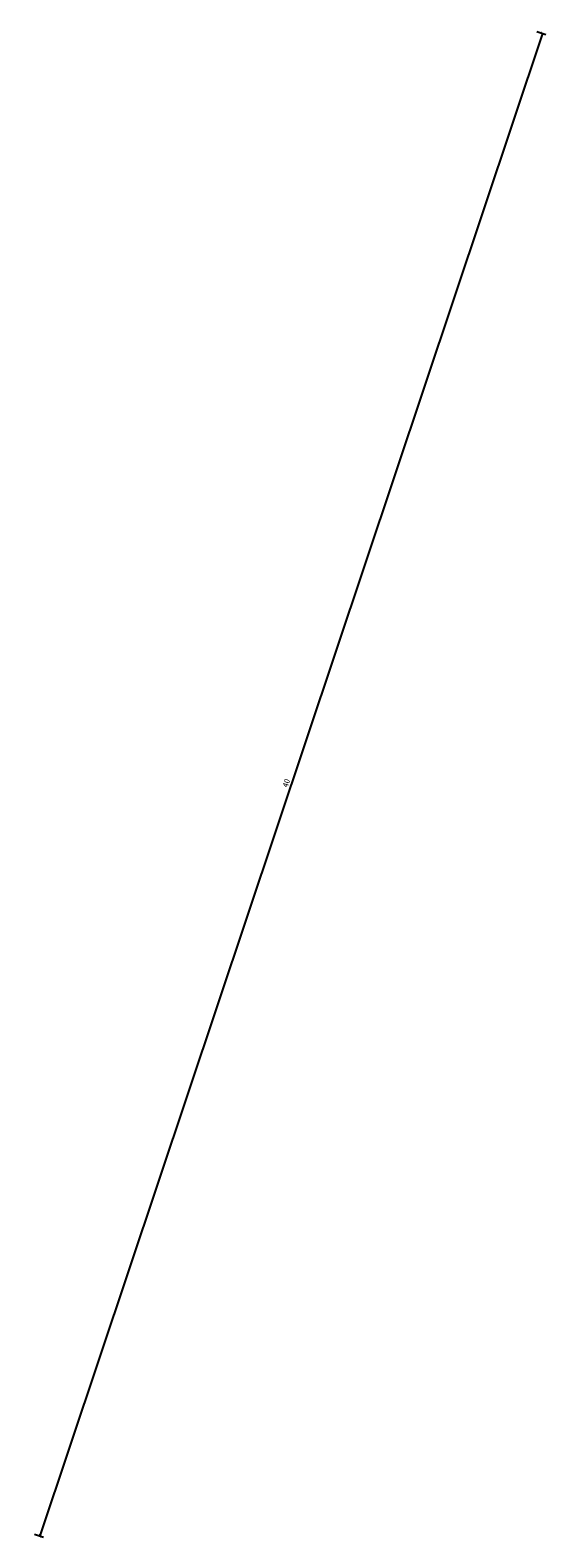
# Model space of a CAD drawing. Extents: x -13074 to 1448651, y 3648755 to 8081248.
# Tile 169 of 173: x 1272015 to 1272193, y 3658399 to 3658922. Entities that reach past the tile are written whole.
import ezdxf

# ---------------------------------------------------------------- set-up
doc = ezdxf.new("R2010")
doc.units = 0
doc.header["$PDMODE"] = 32
doc.header["$PDSIZE"] = 0.2
doc.layers.get('0').update_dxf_attribs({"linetype": 'CONTINUOUS'})
doc.layers.get('Defpoints').update_dxf_attribs({"linetype": 'CONTINUOUS'})
doc.layers.add('0.09标注线', color=3, linetype='CONTINUOUS', lineweight=9)
doc.styles.add('-仿宋_GB2312', font='FangSong_GB2312.ttf')
doc.dimstyles.new('副本 (2) (2) STANDARD', dxfattribs={"dimtxt": 2, "dimasz": 1, "dimexe": 1.25, "dimexo": 1, "dimgap": 0.8, "dimtad": 1, "dimdec": 1, "dimzin": 0, "dimdsep": 46, "dimtxsty": '-仿宋_GB2312', "dimblk": 'ARCHTICK', "dimcen": 0.09, "dimadec": 0, "dimazin": 0, "dimtfac": 1, "dimtdec": 1, "dimtix": 1, "dimtmove": 2, "dimatfit": 3, "dimfxl": 2, "dimfxlon": 1, "dimtolj": 1, "dimtzin": 0, "dimarcsym": 0})

# ---------------------------------------------------------------- blocks, each defined once
blk = doc.blocks.new('_ARCHTICK')
at = {"color": 0, "linetype": 'ByBlock', "const_width": 0.15}
blk.add_lwpolyline([(-0.5, -0.5), (0.5, 0.5)], dxfattribs=at)
blk = doc.blocks.new('*D1376')
at = {"layer": '0.09标注线', "color": 0, "lineweight": -2}
for p, q in [((1272192.21, 3658921.34), (1272017.9, 3658399.74)), ((1272190.31, 3658921.98), (1272193.39, 3658920.95)), ((1272016.01, 3658400.38), (1272019.09, 3658399.35))]:
    blk.add_line(p, q, dxfattribs=at)
at = {"layer": 'Defpoints', "color": 0, "lineweight": 13}
for p in [(1272188.82, 3658922.47), (1272014.51, 3658400.87), (1272017.9, 3658399.74)]:
    blk.add_point(p, dxfattribs=at)
at = {"layer": '0.09标注线', "color": 0, "lineweight": -2}
for p, rotation in [((1272192.21, 3658921.34), 71.52199386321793), ((1272017.9, 3658399.74), 251.5219938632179)]:
    blk.add_blockref('_ARCHTICK', p, dxfattribs=dict(at, rotation=rotation))
at = {"layer": '0.09标注线', "color": 0, "insert": (1272103.35, 3658661.11), "char_height": 2, "attachment_point": 5, "rotation": 71.522, "style": '-仿宋_GB2312'}
blk.add_mtext('\\A1;40', dxfattribs=at)

msp = doc.modelspace()

# ---------------------------------------------------------------- dimensions: what is measured, and where the dimension line sits
at = {"layer": '0.09标注线'}
dim = msp.add_aligned_dim(p1=(1272188.817, 3658922.474), p2=(1272014.514, 3658400.874), distance=3.574, text='40', dimstyle='副本 (2) (2) STANDARD', dxfattribs=at)
dim.commit()
dim.dimension.update_dxf_attribs({"geometry": '*D1376', "text_midpoint": (1272103.348, 3658661.112)})

doc.saveas('drawing.dxf')
